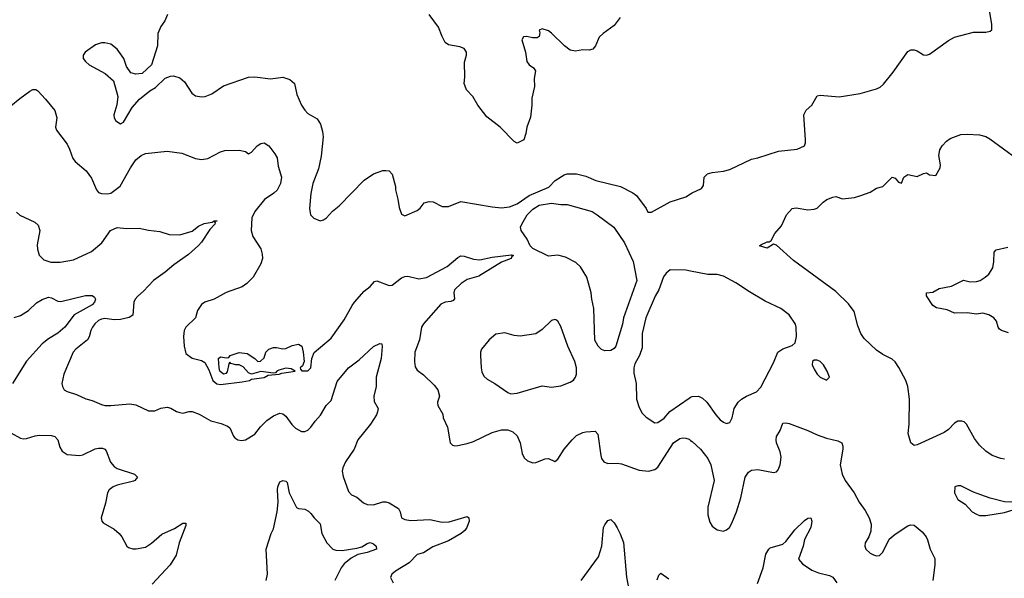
# Model space of a CAD drawing. Header units: inches. Extents: x 2220522 to 2384314, y 721474 to 893490.
# Tile 219 of 256: x 2305706 to 2312008, y 873644 to 877218. Entities that reach past the tile are written whole.
import ezdxf

# ---------------------------------------------------------------- set-up
doc = ezdxf.new("R2010")
doc.units = ezdxf.units.IN
doc.header["$MEASUREMENT"] = 0
doc.layers.add('C3807', color=7, linetype='Continuous')
doc.layers.add('C3817', color=7, linetype='Continuous')

msp = doc.modelspace()

# ---------------------------------------------------------------- linework, layer by layer
at = {"layer": 'C3807', "color": 5}
for points, elevation in [([(2306652.7, 877250), (2306635.5, 877210), (2306610, 877173.2), (2306590.5, 877130), (2306587.3, 877050), (2306550, 876928.7), (2306490, 876873.2), (2306450, 876868.7), (2306418, 876878), (2306390, 876918), (2306372.7, 876970), (2306330, 877029), (2306290, 877061.2), (2306250, 877069.4), (2306230, 877069.4), (2306190, 877056), (2306124.7, 877010), (2306111, 876990), (2306111, 876970), (2306126, 876950), (2306151, 876930), (2306253.8, 876873.8), (2306306.8, 876826.8), (2306334.4, 876725.6), (2306327.9, 876672.1), (2306307.7, 876610), (2306310.8, 876590), (2306321, 876570), (2306350, 876551), (2306370, 876562.8), (2306424.9, 876655.1), (2306472.7, 876710), (2306538.4, 876761.6), (2306575.3, 876784.7), (2306636.5, 876843.5), (2306670, 876856), (2306690, 876858.8), (2306730, 876846.8), (2306760.4, 876820.4), (2306807.1, 876747.1), (2306831.6, 876731.5), (2306870, 876723.7), (2306893.7, 876726.3), (2306935.6, 876744.4), (2307010, 876795.3), (2307170, 876850.3), (2307210, 876852), (2307310, 876839.5), (2307390, 876850.4), (2307434.9, 876834.9), (2307463.8, 876810), (2307480.5, 876739.5), (2307510.4, 876670), (2307530, 876639.1), (2307550, 876618), (2307610, 876582.8), (2307630.3, 876550.3), (2307643.4, 876503.4), (2307648.8, 876468.8), (2307636, 876344), (2307617.3, 876262.7), (2307582, 876170), (2307570, 876106), (2307560.7, 876010), (2307566.8, 875970), (2307587.5, 875947.5), (2307630, 875931.3), (2307650, 875938), (2307670, 875951), (2307707.5, 875992.5), (2307750, 876027.3), (2307909.7, 876190.3), (2307970, 876232), (2308030, 876252.4), (2308050, 876253.4), (2308071.3, 876250), (2308090.7, 876230), (2308110.8, 876150), (2308111, 876130), (2308126.8, 876070), (2308135.3, 876015.3), (2308150, 875974), (2308170, 875962), (2308250, 875998), (2308270, 876012), (2308294.6, 876045.4), (2308326.3, 876053.7), (2308352.5, 876052.5), (2308410, 876023), (2308450, 876023), (2308530, 876055.5), (2308730, 876020.7), (2308790, 876014.8), (2308840.2, 876019.8), (2308890, 876038.8), (2308967.6, 876092.4), (2309092.9, 876147.1), (2309134, 876190), (2309190, 876226), (2309210, 876231.3), (2309270, 876231), (2309330, 876216), (2309394, 876190), (2309552, 876150), (2309630, 876110.8), (2309652.8, 876092.8), (2309716, 876010), (2309727.1, 875987.1), (2309750, 875986), (2309870, 876053.4), (2309970, 876084), (2310000, 876104.1)], 280), ([(2309548.1, 877231.9), (2309510, 877181.3), (2309440.7, 877130), (2309414.6, 877105.4), (2309390.6, 877050), (2309374, 877030), (2309350, 877022), (2309310, 877024), (2309263, 877017), (2309230, 877023), (2309191.8, 877050), (2309110, 877132), (2309090, 877146.6), (2309050, 877159.3), (2309031.3, 877150), (2309034.4, 877134.4), (2309030.7, 877110), (2309017.6, 877102.4), (2308990, 877102.4), (2308950, 877111.2), (2308930, 877109), (2308920.5, 877090), (2308942.8, 877010), (2308950.8, 876950), (2308966, 876930), (2308994.8, 876910), (2309006.8, 876890), (2308998, 876842), (2309000.7, 876790), (2308984.5, 876715.5), (2308984, 876670), (2308974.4, 876594.4), (2308951, 876530), (2308946, 876490), (2308932, 876450), (2308890, 876428), (2308870, 876438), (2308782, 876530), (2308695.5, 876595.5), (2308639, 876670), (2308606.8, 876726.8), (2308564.5, 876770), (2308549.6, 876810), (2308555.6, 876850), (2308553.3, 876946.7), (2308566, 876990), (2308565.2, 877010), (2308550, 877032.7), (2308523.7, 877043.7), (2308450, 877057), (2308430, 877072.3), (2308410, 877109.4), (2308387.2, 877170), (2308326.3, 877250)], 280), ([(2305650, 876665.7), (2305705.9, 876714.1), (2305770, 876760.3), (2305790.3, 876770.3), (2305810, 876770.4), (2305822, 876762), (2305870.3, 876710.3), (2305930, 876636), (2305943, 876590), (2305935.5, 876530), (2305942, 876510), (2306010, 876421), (2306025.5, 876390), (2306044.9, 876330), (2306060.7, 876310), (2306130.3, 876250.3), (2306164.9, 876204.9), (2306196.4, 876130), (2306210, 876113), (2306230, 876104.9), (2306270, 876103.1), (2306290, 876108.5), (2306347.9, 876152.1), (2306414.8, 876270), (2306450, 876321.1), (2306484.2, 876350), (2306510, 876362.4), (2306650, 876376.1), (2306744.2, 876364.2), (2306831.3, 876330), (2306870, 876322.4), (2306910, 876330.4), (2306990, 876372.7), (2307018.9, 876381.1), (2307110, 876384), (2307150, 876374), (2307170, 876358.8), (2307190, 876370.8), (2307225.1, 876410), (2307250, 876426), (2307270.2, 876430.2), (2307299.5, 876410), (2307338.8, 876358.8), (2307353, 876333), (2307360.8, 876280.8), (2307382.4, 876210), (2307374.3, 876170), (2307353.3, 876126.7), (2307332.6, 876107.4), (2307272.3, 876067.7), (2307211.3, 875990), (2307192.6, 875950), (2307188.2, 875870), (2307197.3, 875830), (2307250, 875751), (2307258.5, 875718.5), (2307259.6, 875690), (2307250, 875655.1), (2307201.1, 875570), (2307159.5, 875530), (2307130, 875508.5), (2307028.1, 875471.9), (2306950.8, 875430), (2306890.4, 875409.6), (2306870, 875396), (2306843.7, 875356.3), (2306830.4, 875310), (2306770, 875250.8), (2306759.3, 875230), (2306754.4, 875190), (2306757.6, 875130), (2306770, 875081.3), (2306810, 875052.4), (2306870, 875037.1), (2306890, 875023.8), (2306917.1, 874977.1), (2306942.9, 874910), (2306967.6, 874887.6), (2306990, 874883.7), (2307130, 874901), (2307177.2, 874910), (2307190, 874917.1), (2307270, 874928.1), (2307295.9, 874944.1), (2307366, 874950), (2307382.7, 874957.3), (2307468, 874970), (2307444, 874984), (2307410, 874989.2), (2307364.5, 874975.5), (2307352, 874970), (2307342, 874958), (2307330, 874955.3), (2307250, 874966.6), (2307190, 874949.3), (2307170, 874959), (2307136, 874996), (2307110, 875008.7), (2307089, 875009), (2307058, 875018), (2307050, 875026), (2307043.6, 875016.4), (2307034.4, 874965.6), (2307026, 874954), (2307010, 874949.3), (2306987.6, 874970), (2306981.6, 874990), (2306978.4, 875050), (2306990, 875061.6), (2307030, 875054), (2307044, 875056), (2307052.7, 875070), (2307110, 875088.7), (2307161.6, 875081.6), (2307211, 875051), (2307230, 875032), (2307247.3, 875032.7), (2307270, 875054), (2307282, 875090), (2307301.2, 875110), (2307330, 875119.5), (2307350, 875120.3), (2307390, 875112.7), (2307410, 875113.4), (2307450, 875133.1), (2307490, 875140.9), (2307511.5, 875130), (2307520.9, 875090), (2307526.7, 875030), (2307516.1, 875003.9), (2307500.7, 874990), (2307502, 874982), (2307510.6, 874970.6), (2307550, 874971.7), (2307568.3, 874990), (2307576.1, 875050), (2307590.8, 875089.2), (2307699.4, 875180.6), (2307783.1, 875296.9), (2307833.3, 875390), (2307848.6, 875410), (2307910, 875482), (2307949.6, 875510), (2307977.2, 875542.8), (2307992.3, 875547.7), (2308070, 875517), (2308090, 875520.3), (2308150, 875566), (2308170, 875574.7), (2308190, 875576.9), (2308260.6, 875560.6), (2308310, 875567.7), (2308442, 875638), (2308510, 875697.1), (2308530, 875706.7), (2308550, 875705.7), (2308610, 875685.7), (2308650, 875681.5), (2308730, 875699.2), (2308853.3, 875713.3), (2308866, 875710), (2308856.4, 875703.6), (2308850.4, 875690), (2308790, 875665.6), (2308643.8, 875576.2), (2308570, 875555.4), (2308531.3, 875530), (2308489.2, 875490), (2308484.4, 875470), (2308488.3, 875431.7), (2308479.6, 875420.4), (2308466, 875414), (2308430, 875409.8), (2308402.3, 875397.7), (2308290, 875272.6), (2308277.5, 875250), (2308264.2, 875170), (2308235.6, 875090), (2308232, 875030), (2308236.5, 874996.5), (2308250, 874975.5), (2308290, 874946.7), (2308359.2, 874879.2), (2308382.8, 874850), (2308391.7, 874810), (2308379.6, 874770), (2308382, 874750), (2308414.7, 874694.7), (2308416.5, 874670), (2308444.2, 874610), (2308462, 874510), (2308475.5, 874495.5), (2308490, 874490.6), (2308510, 874492.7), (2308570, 874505.7), (2308610, 874518.3), (2308730, 874577.8), (2308790, 874594.5), (2308830, 874593.7), (2308861.4, 874581.4), (2308890, 874554.4), (2308908, 874510), (2308921.6, 874441.6), (2308935.1, 874415.1), (2308956.1, 874396.1), (2308990, 874383), (2309010, 874383.8), (2309070, 874407.7), (2309090, 874410.7), (2309130, 874391.3), (2309150, 874406), (2309191.2, 874470), (2309241.3, 874530), (2309270, 874557), (2309310, 874577.1), (2309330, 874582), (2309390, 874586), (2309407.1, 874567.1), (2309426, 874430), (2309430.6, 874410), (2309444, 874390), (2309470, 874378), (2309530, 874380.4), (2309557, 874377), (2309670, 874334.9), (2309730, 874330.2), (2309770, 874339.6), (2309790, 874355.8), (2309890, 874510.4), (2309930, 874538.8), (2309950, 874542.8), (2309970, 874540.7), (2309990, 874533.4), (2310000, 874526.3)], 260), ([(2305686.1, 875986.1), (2305706.2, 875966.2), (2305803.4, 875923.4), (2305823.7, 875903.7), (2305834, 875870), (2305818.3, 875778.3), (2305819.5, 875750), (2305830, 875711.3), (2305860.7, 875680.7), (2305905.8, 875665.9), (2305965.7, 875665.7), (2306050, 875682.3), (2306165.1, 875734.9), (2306231.3, 875790), (2306288, 875870), (2306330, 875887.4), (2306390, 875882.3), (2306470, 875883.7), (2306530, 875870.5), (2306603.4, 875863.4), (2306663.1, 875843.1), (2306730, 875842), (2306810, 875864), (2306850, 875896.5), (2306886.9, 875913.1), (2306938, 875922), (2306950, 875930.3), (2306970, 875930.6), (2306951.3, 875928.7), (2306957.1, 875917.1), (2306955.3, 875910), (2306923.6, 875876.4), (2306870, 875794.5), (2306850, 875772.8), (2306785.5, 875714.5), (2306692, 875650), (2306637.4, 875602.6), (2306561.5, 875550), (2306498.9, 875481.1), (2306461.1, 875450), (2306444.6, 875430), (2306435.6, 875410), (2306430, 875327.8), (2306406.8, 875313.2), (2306350, 875299.9), (2306310, 875296.6), (2306250, 875305.9), (2306230, 875302.7), (2306210, 875293.1), (2306187.4, 875272.6), (2306171.2, 875250), (2306161.4, 875230), (2306151.3, 875188.7), (2306139, 875170), (2306065.3, 875110), (2306047.4, 875090), (2305988.4, 874950), (2305975.5, 874890), (2305979.1, 874870), (2305990.5, 874850.5), (2306010, 874839.1), (2306070, 874820.5), (2306130, 874792.7), (2306170, 874781.6), (2306230, 874755.8), (2306250, 874750.4), (2306290, 874750.4), (2306410, 874760.3), (2306450, 874753.4), (2306530, 874714.4), (2306570, 874715.8), (2306610, 874731.8), (2306650, 874738.7), (2306672.9, 874732.9), (2306710, 874710.5), (2306730, 874703.8), (2306750, 874700.5), (2306789.6, 874710.3), (2306810, 874710.4), (2306854.3, 874694.3), (2306930, 874650.4), (2306994.4, 874634.4), (2307036.7, 874616.7), (2307050, 874606), (2307073.4, 874553.4), (2307082.5, 874542.5), (2307102, 874530), (2307124.5, 874524.5), (2307150, 874530.7), (2307210, 874566.4), (2307246.8, 874613.2), (2307287.4, 874652.6), (2307330, 874684), (2307370, 874699.5), (2307390, 874695.8), (2307410, 874681.3), (2307446.9, 874626.9), (2307470, 874604.2), (2307510, 874582.6), (2307530, 874582.6), (2307550, 874591.7), (2307570, 874610.3), (2307596.4, 874650), (2307631.9, 874688.1), (2307667.6, 874750), (2307698.8, 874781.2), (2307737.8, 874902.2), (2307809.6, 874990), (2307878, 875042), (2307970, 875126.4), (2308010, 875146.8), (2308023.6, 875143.6), (2308026.8, 875126.8), (2308019.5, 875050), (2307988.4, 874931.6), (2307988.3, 874870), (2307972.8, 874810), (2307975.3, 874775.3), (2307999.3, 874730), (2307996.4, 874710), (2307988.8, 874690), (2307951.3, 874630), (2307869.2, 874530), (2307845.6, 874470), (2307790.8, 874390), (2307773.2, 874350), (2307770.2, 874330), (2307775.2, 874295.2), (2307810, 874199.1), (2307830, 874177.6), (2307863.4, 874163.4), (2307907.2, 874127.2), (2307930, 874117.1), (2307970, 874114.9), (2308030, 874134), (2308050, 874133.7), (2308070, 874127), (2308130.4, 874090), (2308142, 874070), (2308150.4, 874030), (2308170, 874019.6), (2308210, 874013.6), (2308330, 874020.8), (2308410, 874002), (2308454.3, 874005.7), (2308570, 874039.1), (2308580.7, 874030), (2308581.6, 874010), (2308568, 873970), (2308554.9, 873950), (2308530.6, 873930), (2308450, 873884.7), (2308350, 873844.4), (2308290, 873806.3), (2308250, 873795.6), (2308198, 873742), (2308110.5, 873690), (2308087.3, 873670), (2308078.8, 873650), (2308095.9, 873615.9)], 240), ([(2310000, 875608.9), (2309970, 875614.5), (2309870, 875618), (2309842.9, 875597.1), (2309826.9, 875573.1), (2309796.3, 875490), (2309773, 875450), (2309712.7, 875310), (2309690.7, 875210), (2309690, 875118), (2309672.7, 875070), (2309643.9, 875016.1), (2309636.4, 874990), (2309636.1, 874956.1), (2309652.2, 874890), (2309654, 874790), (2309670, 874737.3), (2309690, 874700.5), (2309715.6, 874675.6), (2309770, 874639.5), (2309790, 874640.3), (2309830, 874667.5), (2309868, 874712), (2309990, 874796.6), (2310000, 874801.8)], 280), ([(2305670, 875313.1), (2305710, 875324.9), (2305761.8, 875358.2), (2305812.7, 875407.3), (2305850, 875427.4), (2305890, 875442), (2305910, 875438.4), (2305950, 875417.6), (2305970, 875415.3), (2306126.4, 875453.6), (2306170, 875453.6), (2306183.6, 875443.6), (2306190, 875429.3), (2306183.6, 875410), (2306170, 875393.7), (2306054.9, 875330), (2305994.9, 875250), (2305950, 875211.3), (2305890, 875175.8), (2305850, 875144.6), (2305750, 875033.3), (2305659.7, 874890)], 220), ([(2305650, 874575.5), (2305710, 874540.5), (2305730, 874535.5), (2305750, 874538.4), (2305803.7, 874556.3), (2305830, 874560.3), (2305910, 874557.6), (2305930.3, 874550.3), (2305950.3, 874530.3), (2305963.7, 874483.7), (2305978, 874458), (2306010, 874436.3), (2306090, 874430.3), (2306110, 874433.4), (2306188.2, 874471.8), (2306210, 874477.3), (2306236.7, 874476.7), (2306250.2, 874470.2), (2306258.9, 874458.9), (2306287.1, 874387.1), (2306310, 874358.7), (2306330, 874346.7), (2306440.7, 874310), (2306455.6, 874295.6), (2306459.1, 874290), (2306443, 874270), (2306434.2, 874265.8), (2306330, 874240.3), (2306303.8, 874230), (2306277.6, 874210), (2306267.8, 874190), (2306255.5, 874124.5), (2306228, 874030), (2306230.7, 874010), (2306239.3, 873999.3), (2306310, 873958), (2306342, 873930), (2306359.1, 873910), (2306390.5, 873850.5), (2306401.7, 873841.7), (2306430, 873832.7), (2306452, 873832), (2306510, 873843.2), (2306550, 873868.9), (2306614.6, 873925.5), (2306697, 873963), (2306750, 873995.8), (2306770, 873996), (2306770, 873982), (2306727.1, 873870), (2306707.1, 873792.9), (2306668.7, 873730), (2306553.2, 873606.8)], 220), ([(2307282.7, 873630), (2307291.8, 873670), (2307283.7, 873830), (2307315.1, 873930), (2307330, 873960.7), (2307354.5, 874070), (2307359.2, 874130), (2307355.8, 874210), (2307357.8, 874230), (2307370, 874260.4), (2307390, 874270.5), (2307410, 874264.9), (2307416.7, 874256.7), (2307430.4, 874190), (2307476.9, 874096.9), (2307490.8, 874090.8), (2307530, 874085.5), (2307554, 874074), (2307570, 874059.3), (2307590.3, 874030), (2307630, 873992.2), (2307639.1, 873930), (2307672.6, 873870), (2307710, 873830.2), (2307730, 873823.5), (2307770, 873822.3), (2307864.1, 873835.9), (2307894.8, 873845.2), (2307930, 873867.4), (2307950, 873874), (2307970, 873865.3), (2307986.7, 873850), (2307990.4, 873830), (2307930, 873809), (2307870, 873796.8), (2307826.5, 873773.5), (2307782.8, 873737.2), (2307763, 873710), (2307722.2, 873630)], 220), ([(2309299.3, 873630), (2309410, 873781.6), (2309432.1, 873850), (2309443.5, 873970), (2309450, 873986.8), (2309470, 874014), (2309490, 874020.7), (2309510, 873999.1), (2309530, 873966), (2309550, 873928), (2309570, 873874), (2309590, 873652), (2309608.9, 873550)], 240), ([(2309785.3, 873634.7), (2309796.6, 873663.4), (2309810, 873676.3), (2309861.2, 873641.2)], 240)]:
    msp.add_lwpolyline(points, dxfattribs=dict(at, elevation=elevation))
for points, elevation in [([(2309450, 875098.5), (2309430, 875107.6), (2309407.6, 875130), (2309387.4, 875167.4), (2309381.6, 875370), (2309366.9, 875430), (2309363.7, 875470), (2309335.4, 875570), (2309295.8, 875635.8), (2309264.8, 875664.8), (2309199.1, 875699.1), (2309150, 875712.1), (2309090, 875705.7), (2308990, 875754.3), (2308973, 875770), (2308953.3, 875813.3), (2308916.2, 875870), (2308911.9, 875890), (2308919.4, 875910), (2308953.7, 875970), (2308990, 876006.5), (2309029.8, 876030.2), (2309110, 876044.2), (2309170, 876035.6), (2309210, 876035.3), (2309370, 875989.8), (2309402.5, 875970), (2309507.9, 875890), (2309576.9, 875790), (2309631.8, 875671.8), (2309656.6, 875550), (2309569.8, 875310.2), (2309563.5, 875270), (2309522, 875130), (2309510, 875113.5), (2309490, 875101.4)], 260), ([(2309130, 875299), (2309110, 875294), (2309050, 875236), (2309010, 875207.3), (2308910, 875192.4), (2308870, 875196.9), (2308810, 875214.3), (2308753.1, 875206.9), (2308710.4, 875170), (2308662.4, 875110), (2308655.3, 875090), (2308654.6, 875070), (2308660.2, 874990), (2308664.2, 874964.2), (2308677.2, 874937.2), (2308697.4, 874917.4), (2308746, 874890), (2308830, 874832.2), (2308850, 874823.1), (2308890, 874828.5), (2309050, 874874.9), (2309110, 874866), (2309170, 874875.5), (2309230, 874898.8), (2309249.4, 874910.6), (2309264, 874930), (2309269.3, 874950), (2309269.4, 874990), (2309258.4, 875030), (2309214, 875130), (2309170, 875255.3), (2309150, 875288.7), (2309136.5, 875296.5)], 280)]:
    msp.add_lwpolyline(points, close=True, dxfattribs=dict(at, elevation=elevation))
at = {"layer": 'C3817', "color": 5}
for points, elevation in [([(2310000, 876104.1), (2310010, 876110.8), (2310070, 876138.8), (2310083.2, 876156.8), (2310086.6, 876210), (2310108.3, 876231.7), (2310138.8, 876241.2), (2310210, 876248.7), (2310250, 876258.4), (2310390, 876326.4), (2310430, 876334.4), (2310563, 876377), (2310682, 876390), (2310728.7, 876410), (2310736, 876430), (2310736, 876450), (2310725.1, 876610), (2310740.5, 876639.5), (2310776, 876670), (2310810, 876730.4), (2310830, 876734.9), (2310950, 876723.7), (2311085.8, 876745.8), (2311190, 876775.8), (2311213.1, 876786.9), (2311234.8, 876805.2), (2311297.1, 876882.9), (2311390, 877014.8), (2311410, 877024), (2311430, 877024.9), (2311450, 877019.1), (2311490, 876993.4), (2311510, 876990.6), (2311530, 876996.3), (2311650, 877085.5), (2311690, 877105.5), (2311810, 877137.3), (2311890, 877138), (2311916.4, 877143.6), (2311928, 877152), (2311928.7, 877190), (2311912, 877290)], 280), ([(2312010, 874406.4), (2311985.2, 874410), (2311930, 874428.6), (2311890, 874457.4), (2311850, 874495.1), (2311817.3, 874537.3), (2311765.6, 874630), (2311750, 874645.6), (2311735.3, 874650), (2311710, 874648.3), (2311690, 874637.4), (2311650, 874596.3), (2311622.7, 874577.3), (2311450, 874497), (2311430, 874492.7), (2311409.5, 874510), (2311392, 874570), (2311398.7, 874630), (2311400.5, 874790), (2311391.3, 874870), (2311377.7, 874910), (2311333.6, 874993.6), (2311310, 875028.2), (2311290, 875045.1), (2311230, 875076.8), (2311190, 875103.8), (2311110, 875179.1), (2311089.8, 875210), (2311070, 875259.3), (2311046.9, 875350), (2311010, 875400.5), (2310930, 875478.3), (2310658, 875678), (2310550, 875775.3), (2310530, 875782), (2310490, 875756), (2310442, 875770), (2310450, 875778), (2310490, 875796.3), (2310503.1, 875796.9), (2310514.6, 875805.4), (2310539, 875850), (2310580.7, 875899.3), (2310612.7, 875970), (2310650, 876010.4), (2310674.6, 876014.6), (2310750, 876000.7), (2310790, 876004.9), (2310810, 876011), (2310848.7, 876050), (2310872.9, 876067.1), (2310910, 876082.8), (2310930, 876086), (2310971.3, 876071.3), (2311050, 876080.7), (2311090, 876092.7), (2311150, 876114.4), (2311190, 876139.3), (2311230, 876150.7), (2311290, 876211.3), (2311310, 876204.7), (2311330, 876178), (2311350, 876172), (2311364, 876210), (2311390, 876226.8), (2311450, 876214.8), (2311490, 876234), (2311510, 876238), (2311530, 876224.7), (2311570, 876222), (2311598, 876270), (2311599.6, 876290), (2311587.8, 876350), (2311595.4, 876384.6), (2311609.7, 876410.3), (2311638.8, 876441.2), (2311662.2, 876457.8), (2311730, 876482.3), (2311770, 876485.8), (2311850, 876482), (2311890, 876470.4), (2311916.2, 876456.2), (2312090, 876328)], 260), ([(2312034, 875214), (2311990, 875228.7), (2311978, 875238), (2311969, 875250), (2311957.2, 875290), (2311941.2, 875310), (2311908.7, 875330), (2311870, 875341.2), (2311830, 875334), (2311770, 875342), (2311690, 875340.9), (2311642, 875362), (2311573.8, 875373.8), (2311549.7, 875389.7), (2311509, 875451), (2311510, 875471), (2311550, 875474.8), (2311590, 875497.6), (2311670, 875513.4), (2311747.7, 875552.3), (2311790, 875541.7), (2311830, 875542.6), (2311853.2, 875550), (2311885.2, 875570), (2311909.2, 875590), (2311934, 875630), (2311941.2, 875670), (2311942, 875730), (2311955.3, 875744.7), (2312030, 875762)], 240), ([(2310000, 874801.8), (2310010, 874807), (2310050, 874809.3), (2310076.2, 874796.2), (2310104.7, 874770), (2310160.7, 874690), (2310190, 874657.4), (2310210, 874642), (2310230, 874634), (2310250, 874640.5), (2310266.3, 874670), (2310278.5, 874730), (2310303.5, 874770), (2310324.7, 874790), (2310357.6, 874810), (2310422.4, 874837.6), (2310450, 874867.2), (2310530, 875022.8), (2310558, 875090), (2310590, 875113), (2310650, 875134), (2310669.5, 875150.5), (2310678, 875190), (2310675.6, 875250), (2310670.7, 875270.7), (2310630, 875329.5), (2310577, 875370), (2310476.2, 875416.2), (2310376, 875476), (2310290, 875534.7), (2310210, 875576.9), (2310170, 875587.6), (2310110, 875588.4), (2310000, 875608.9)], 280), ([(2310000, 874526.3), (2310010, 874519.1), (2310063, 874470), (2310110.4, 874410), (2310130.2, 874370.2), (2310151.3, 874270), (2310110, 874099), (2310110.2, 874050), (2310122.5, 874002.5), (2310138, 873978), (2310170, 873953), (2310210, 873944.9), (2310230, 873953.4), (2310249.3, 873970), (2310263.8, 873996.2), (2310293.3, 874070), (2310320.7, 874159.3), (2310348.6, 874290), (2310370, 874322.4), (2310390, 874334.9), (2310430, 874339.6), (2310530, 874321.3), (2310550, 874324.9), (2310561.1, 874338.9), (2310574.2, 874370), (2310579.1, 874419.1), (2310573.1, 874453.1), (2310549.7, 874510), (2310546.6, 874530), (2310549.8, 874550.2), (2310574, 874590), (2310590, 874636), (2310610, 874638.8), (2310630, 874633.4), (2310750, 874590.5), (2310810, 874561.7), (2310870, 874540.9), (2310942.8, 874522.8), (2310967.7, 874510), (2310974.6, 874490), (2310974.9, 874470), (2310957.8, 874370), (2310970.2, 874310.2), (2310990.2, 874270.2), (2311047.7, 874190), (2311079.1, 874130), (2311117.4, 874077.4), (2311142.4, 874030), (2311155.8, 873990), (2311153.8, 873946.2), (2311140.4, 873910), (2311118, 873870), (2311115.5, 873850), (2311122, 873830), (2311150, 873805.5), (2311170, 873794.9), (2311190, 873788), (2311210, 873790.7), (2311230, 873811), (2311270, 873894.8), (2311310, 873926.8), (2311390, 873978.8), (2311410, 873986), (2311430, 873984.7), (2311481.4, 873941.4), (2311506.8, 873910), (2311517.3, 873890), (2311534, 873830), (2311563, 873770), (2311563.1, 873730), (2311550.3, 873630.3)], 260), ([(2310428.9, 873610), (2310465.1, 873710), (2310481.5, 873798.5), (2310500.9, 873830), (2310510, 873838), (2310590, 873863.1), (2310610, 873878.7), (2310666.7, 873953.4), (2310730, 874013.7), (2310750, 874027.7), (2310770.3, 874030.3), (2310776.4, 874010), (2310770.3, 873969.7), (2310730, 873892.7), (2310720.8, 873850), (2310690, 873766.8), (2310716.7, 873736.7), (2310775.1, 873695.1), (2310818.7, 873678.7), (2310890, 873660.9), (2310910.3, 873650.3), (2310934.9, 873614.9)], 240)]:
    msp.add_lwpolyline(points, dxfattribs=dict(at, elevation=elevation))
at = {"layer": 'C3817', "color": 5, "elevation": 280}
for points in [[(2310810, 875039.3), (2310790, 875039), (2310781, 875030), (2310779.1, 875010), (2310790, 874981), (2310810, 874951), (2310830, 874931.3), (2310870, 874912), (2310888, 874930), (2310873.2, 874970), (2310850, 875008.7), (2310828.7, 875030)], [(2311710, 874236), (2311690.9, 874229.1), (2311688.4, 874190), (2311710, 874147.3), (2311758.4, 874118.4), (2311802.8, 874070), (2311830, 874053.4), (2311850, 874045.5), (2311890, 874046), (2312010, 874064.2), (2312104.5, 874095.5), (2312150, 874102.8), (2312162, 874110), (2312169, 874130), (2312150, 874149), (2312050, 874131.6), (2312010, 874133.6), (2311916.6, 874156.6), (2311857.4, 874177.4), (2311810, 874195.1), (2311730, 874235.1)]]:
    msp.add_lwpolyline(points, close=True, dxfattribs=at)

doc.saveas('drawing.dxf')
